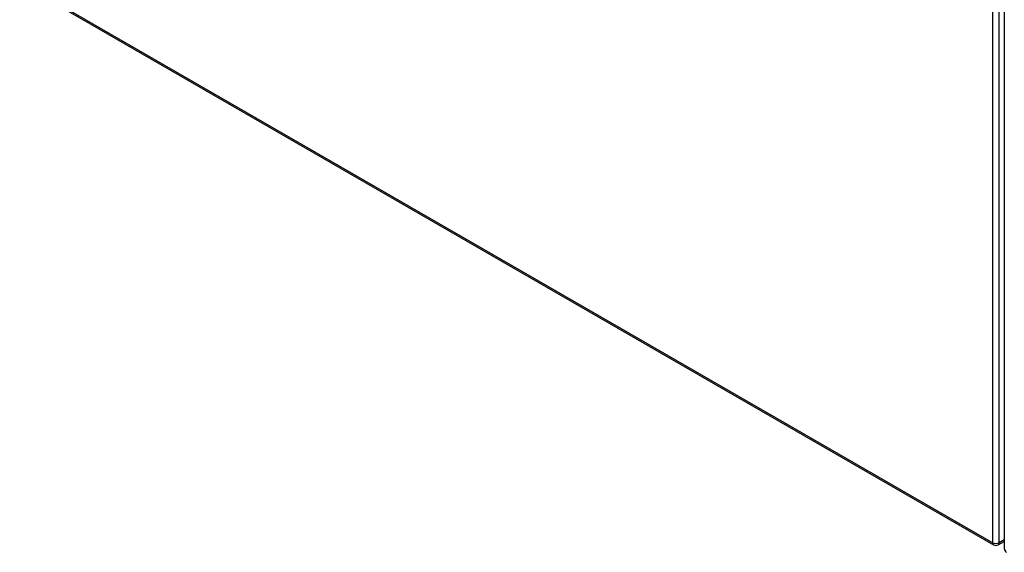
# Model space of a CAD drawing. Header units: inches. Extents: x 532.4 to 626.5, y 208.9 to 290.2.
# Tile 1 of 122: x 553.7 to 574.9, y 233.2 to 244.7. Entities that reach past the tile are written whole.
import ezdxf

# ---------------------------------------------------------------- set-up
doc = ezdxf.new("R2010")
doc.units = ezdxf.units.IN
doc.header["$MEASUREMENT"] = 0
doc.layers.add('Visible Edges(ANSI)', color=7, linetype='Continuous', lineweight=25)
doc.layers.add('Visible Tangent Edges(ANSI)', color=7, linetype='Continuous', lineweight=25)

msp = doc.modelspace()

# ---------------------------------------------------------------- linework, layer by layer
at = {"layer": 'Visible Edges(ANSI)'}
for p, q in [((574.863, 259.23), (574.863, 233.33)), ((532.487, 257.74), (574.634, 233.406)), ((574.733, 233.406), (574.863, 233.481))]:
    msp.add_line(p, q, dxfattribs=at)
for centre, start, end in [((574.683, 233.492), 240, 300), ((574.962, 233.33), 180, 240)]:
    msp.add_arc(centre, 0.099, start, end, dxfattribs=at)
at = {"layer": 'Visible Tangent Edges(ANSI)'}
for p, q in [((574.613, 233.451), (574.613, 259.35)), ((574.753, 233.451), (574.753, 259.35)), ((532.466, 257.785), (574.613, 233.451)), ((574.863, 233.515), (574.753, 233.451))]:
    msp.add_line(p, q, dxfattribs=at)
for centre, major_axis, start_param, end_param in [((574.683, 233.492), (-0.0495, -0.0857), 5.497787, 6.283185), ((574.683, 233.492), (0.099, 0), 3.926991, 5.497787), ((574.683, 233.492), (0.0495, -0.0857), 0, 0.785398), ((574.962, 233.33), (-0.099, 0), 0, 0.785398)]:
    msp.add_ellipse(centre, major_axis=major_axis, ratio=0.57735, start_param=start_param, end_param=end_param, dxfattribs=at)

doc.saveas('drawing.dxf')
